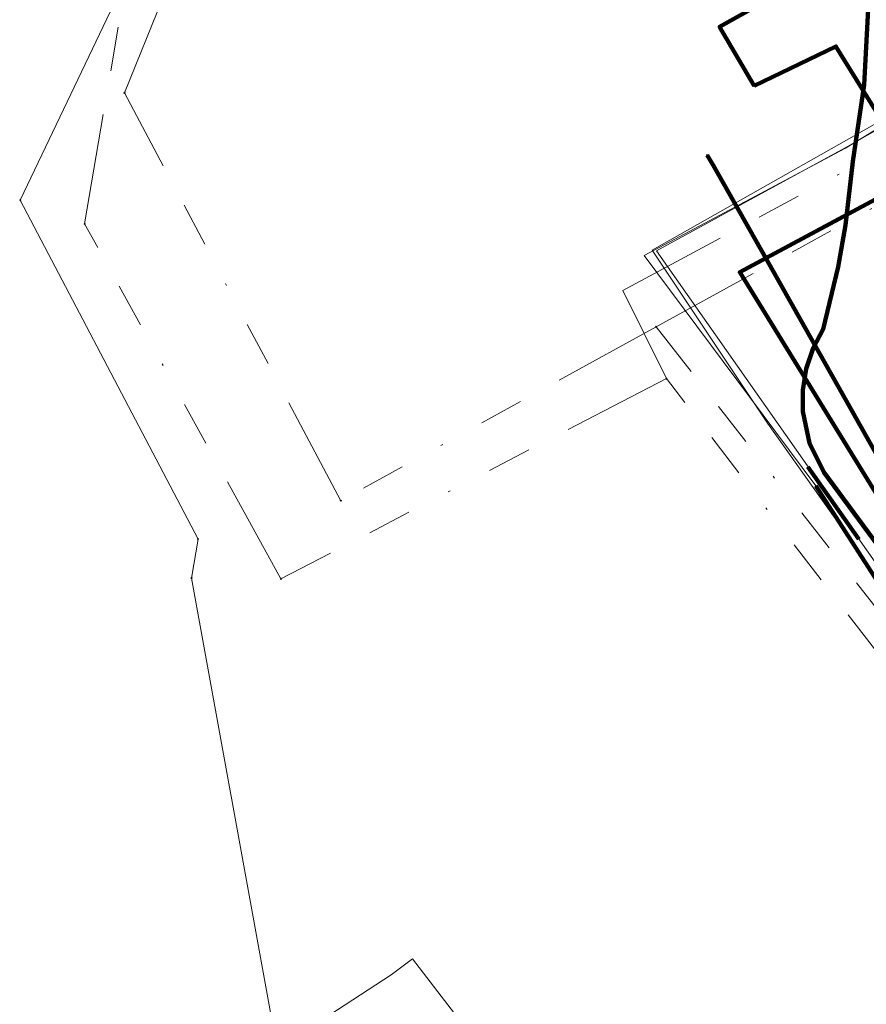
# Model space of a CAD drawing. Header units: metres. Extents: x 242122 to 243107, y 567823 to 568786.
# Tile 68 of 89: x 242257 to 242295, y 568661 to 568706. Entities that reach past the tile are written whole.
import ezdxf
from ezdxf.lldxf.tags import DXFTag

# ---------------------------------------------------------------- set-up
doc = ezdxf.new("R2010")
doc.units = ezdxf.units.M
doc.linetypes.add('RI-OVERIG-SO', pattern=[17, 5, -2, 2, -2, 0, -2, 2, -2])
for name, color, linetype, lineweight in [('B-WE-KL-DATA_COAXKABEL_10_ZIGGO BV-G', 90, 'KL-DATA-SO', 18), ('B-WE-KL-DATA_HULPSTUK_KPN BV-S', 90, 'Continuous', 18), ('B-WE-KL-DATA_KABELBED_KPN BV-G', 90, 'Continuous', 100), ('B-WE-KL-DATA_KABELBED_ZIGGO BV-G', 90, 'Continuous', 100), ('B-WE-KL-DATA_MANTELBUIS_50_ZIGGO BV-G', 90, 'Continuous', 100), ('B-WE-KL-ET_LS_400 V_ENEXIS NETBEHEER BV-G', 190, 'KL-LS-SO', 18), ('B-WE-KL-ET_LS_MANTELBUIS_OVERIG_50_ENEXIS NETBEHEER BV-G', 190, 'Continuous', 100), ('B-WE-KL-GAS_LD_MANTELBUIS_ENEXIS NETBEHEER BV-G', 50, 'Continuous', 100), ('B-WE-KL-GAS_LD_POLYETHYLEEN PE_40_0.1 BAR_ENEXIS NETBEHEER BV-G', 50, 'KL-GAS_LD-SO', 18), ('B-WE-KL-GAS_LD_SLAGVAST PVC_50_0.1 BAR_ENEXIS NETBEHEER BV-G', 50, 'KL-GAS_LD-SO', 18), ('B-WE-KL-WATER_HULPSTUK_WMD DRINKWATER NV-S', 170, 'Continuous', 18), ('B-WE-KL-WATER_POLYVINYLCHLORIDE PVC_110_WMD DRINKWATER NV-G', 170, 'KL-WATER-SO', 18), ('B-WE-KL-WATER_POLYVINYLCHLORIDE PVC_40_WMD DRINKWATER NV-G', 170, 'KL-WATER-SO', 18), ('B-WE-RI-VRIJVERVAL_GEMEENTE TYNAARLO-G', 210, 'RI-OVERIG-SO', 18), ('B-WE-RI-VRIJVERVAL_HULPSTUK_GEMEENTE TYNAARLO-S', 210, 'Continuous', 18)]:
    doc.layers.add(name, color=color, linetype=linetype, lineweight=lineweight)
doc.styles.add('NLCS-ISO', font='NLCS-ISO.ttf')
doc.styles.get("Standard").update_dxf_attribs({"font": 'arial.ttf'})
tags = doc.linetypes.add('KL-DATA-SO', pattern='A,4,-1,[101,NLCS.shx,S=0.5,R=0,X=0,Y=0],-1,4,-1,["D",Standard,S=1,R=0,X=-0.25,Y=-0.5],-1.5', length=12.5).pattern_tags.tags
tags[18] = DXFTag(74, 10)
tags = doc.linetypes.add('KL-GAS_LD-SO', pattern='A,4,-1,[69,NLCS.shx,S=0.5,R=0,X=0,Y=0],-1,4,-1,["L",Standard,S=1,R=0,X=0.25,Y=-0.5],-2', length=13).pattern_tags.tags
tags[18] = DXFTag(74, 10)
tags = doc.linetypes.add('KL-LS-SO', pattern='A,4,-1,[103,NLCS.shx,S=0.75,R=0,X=0,Y=0],-1,4,-1,["L",Standard,S=1,R=0,X=0,Y=-0.5],-2', length=13).pattern_tags.tags
tags[18] = DXFTag(74, 10)
doc.linetypes.add('KL-WATER-SO', pattern='A,7,-0.5,[168,NLCS.shx,S=0.75,R=0,X=0.75,Y=0],-2', length=9.5)

# ---------------------------------------------------------------- blocks, each defined once
blk = doc.blocks.new('SKL-WTB_HULP_OVERIG-SO')
at = {"color": 0, "linetype": 'ByBlock', "lineweight": 18}
for points in [[(-0.14, 0.14), (0.14, -0.14)], [(0.14, 0.14), (-0.14, -0.14)]]:
    blk.add_lwpolyline(points, dxfattribs=at)
at = {"color": 0, "linetype": 'ByBlock', "lineweight": 18, "style": 'NLCS-ISO', "flags": 1}
for tag, p in [('TYPE', (1.5, 0)), ('OMSCHRIJVING', (1.5, -3)), ('LABEL', (1.5, -1.5))]:
    blk.add_attdef(tag, p, '', height=1, dxfattribs=at)
blk = doc.blocks.new('SRI-HULP_OVERIG-SO')
at = {"color": 0, "linetype": 'ByBlock', "lineweight": 18}
for points in [[(-0.14, 0.14), (0.14, -0.14)], [(0.14, 0.14), (-0.14, -0.14)]]:
    blk.add_lwpolyline(points, dxfattribs=at)
at = {"color": 0, "linetype": 'ByBlock', "lineweight": 18, "style": 'NLCS-ISO', "flags": 1}
for tag, p in [('TYPE', (1.5, 0)), ('OMSCHRIJVING', (1.5, -3)), ('LABEL', (1.5, -1.5))]:
    blk.add_attdef(tag, p, '', height=1, dxfattribs=at)

msp = doc.modelspace()

# ---------------------------------------------------------------- linework, layer by layer
at = {"layer": 'B-WE-KL-DATA_COAXKABEL_10_ZIGGO BV-G'}
msp.add_lwpolyline([(242295.138, 568707.19), (242294.884, 568702.619), (242294.372, 568699.157), (242294.287, 568698.199), (242294.179, 568697.244), (242294.047, 568696.291), (242293.891, 568695.343), (242293.712, 568694.398), (242293.51, 568693.458), (242293.285, 568692.523), (242293.037, 568691.594), (242292.793, 568691.172), (242292.585, 568690.731), (242292.412, 568690.276), (242292.277, 568689.807), (242292.181, 568689.329), (242292.124, 568688.845), (242292.106, 568688.358), (242292.128, 568687.871), (242292.189, 568687.388), (242292.289, 568686.911), (242292.428, 568686.443), (242292.604, 568685.989), (242292.816, 568685.55), (242293.064, 568685.13), (242293.344, 568684.732), (242293.656, 568684.357), (242298.226, 568678.139)], dxfattribs=at)
at = {"layer": 'B-WE-KL-DATA_KABELBED_KPN BV-G'}
for points in [[(242289.926, 568702.577), (242288.359, 568705.239), (242293.573, 568708.149)], [(242298.199, 568679.677), (242289.275, 568694.161), (242290.445, 568694.789), (242297.273, 568698.453), (242293.615, 568704.354), (242289.926, 568702.577)], [(242288.074, 568698.989), (242287.795, 568699.443)], [(242305.121, 568668.789), (242305.108, 568668.813), (242290.445, 568694.789), (242288.074, 568698.989)]]:
    msp.add_lwpolyline(points, dxfattribs=at)
at = {"layer": 'B-WE-KL-DATA_KABELBED_ZIGGO BV-G'}
msp.add_lwpolyline([(242295.138, 568707.19), (242294.884, 568702.619), (242294.372, 568699.157), (242294.047, 568696.291), (242293.712, 568694.398), (242293.037, 568691.594), (242292.585, 568690.731), (242292.277, 568689.807), (242292.124, 568688.845), (242292.128, 568687.871), (242292.428, 568686.443), (242293.064, 568685.13), (242298.226, 568678.139), (242302.638, 568672.343), (242302.962, 568671.698), (242303.052, 568671.223), (242303.034, 568670.741), (242300.451, 568665.078)], dxfattribs=at)
at = {"layer": 'B-WE-KL-DATA_MANTELBUIS_50_ZIGGO BV-G'}
msp.add_lwpolyline([(242295.138, 568707.19), (242294.884, 568702.619), (242294.372, 568699.157), (242294.047, 568696.291), (242293.712, 568694.398), (242293.037, 568691.594), (242292.585, 568690.731), (242292.277, 568689.807), (242292.124, 568688.845), (242292.128, 568687.871), (242292.428, 568686.443), (242293.064, 568685.13), (242298.226, 568678.139), (242302.638, 568672.343), (242302.962, 568671.698), (242303.052, 568671.223), (242303.034, 568670.741), (242300.451, 568665.078)], dxfattribs=at)
at = {"layer": 'B-WE-KL-ET_LS_400 V_ENEXIS NETBEHEER BV-G'}
msp.add_lwpolyline([(242306.077, 568666.004), (242295.959, 568679.484), (242292.701, 568684.518), (242284.962, 568694.922), (242294.049, 568699.753), (242300.862, 568703.924), (242299.543, 568706.359)], dxfattribs=at)
at = {"layer": 'B-WE-KL-ET_LS_MANTELBUIS_OVERIG_50_ENEXIS NETBEHEER BV-G'}
msp.add_lwpolyline([(242295.959, 568679.484), (242292.701, 568684.518)], dxfattribs=at)
at = {"layer": 'B-WE-KL-GAS_LD_MANTELBUIS_ENEXIS NETBEHEER BV-G'}
msp.add_lwpolyline([(242292.354, 568685.384), (242294.649, 568682.117)], dxfattribs=at)
at = {"layer": 'B-WE-KL-GAS_LD_POLYETHYLEEN PE_40_0.1 BAR_ENEXIS NETBEHEER BV-G'}
msp.add_lwpolyline([(242267.869, 568658.63), (242269.028, 568659.517), (242273.536, 568662.445), (242274.488, 568663.17), (242277.381, 568659.416), (242277.204, 568658.704)], dxfattribs=at)
at = {"layer": 'B-WE-KL-GAS_LD_SLAGVAST PVC_50_0.1 BAR_ENEXIS NETBEHEER BV-G'}
msp.add_lwpolyline([(242304.476, 568668.129), (242285.51, 568695.126), (242294.037, 568699.775), (242300.884, 568703.652), (242300.347, 568704.645)], dxfattribs=at)
at = {"layer": 'B-WE-KL-WATER_POLYVINYLCHLORIDE PVC_110_WMD DRINKWATER NV-G'}
msp.add_lwpolyline([(242264.196, 568725.826), (242267.368, 568719.583), (242256.782, 568697.411), (242264.808, 568682.114), (242264.508, 568680.359), (242268.088, 568660.751), (242268.81, 568657.655), (242273.595, 568649.63), (242275.663, 568647.543), (242279.137, 568641.099), (242279.191, 568641.009)], dxfattribs=at)
at = {"layer": 'B-WE-KL-WATER_POLYVINYLCHLORIDE PVC_40_WMD DRINKWATER NV-G'}
msp.add_lwpolyline([(242307.132, 568663.964), (242290.531, 568687.354), (242285.319, 568695.162), (242303.075, 568705.213), (242301.503, 568708.114)], dxfattribs=at)
at = {"layer": 'B-WE-RI-VRIJVERVAL_GEMEENTE TYNAARLO-G'}
for points in [[(242261.489, 568702.254), (242267.399, 568716.905)], [(242285.502, 568691.699), (242326.049, 568713.963)], [(242259.688, 568696.347), (242262.277, 568711.546)], [(242285.957, 568689.369), (242283.987, 568693.333), (242307.187, 568705.805)], [(242271.252, 568683.85), (242261.489, 568702.254)], [(242268.555, 568680.318), (242259.688, 568696.347)], [(242285.502, 568691.699), (242271.252, 568683.85)], [(242308.157, 568662.741), (242285.502, 568691.699)], [(242285.957, 568689.369), (242268.555, 568680.318)], [(242307.65, 568661.178), (242285.957, 568689.369)]]:
    msp.add_lwpolyline(points, dxfattribs=at)

# ---------------------------------------------------------------- block references
at = {"layer": 'B-WE-KL-DATA_HULPSTUK_KPN BV-S', "xscale": 0.2, "yscale": 0.2, "zscale": 0.2}
for p in [(242289.926, 568702.577), (242287.795, 568699.443), (242288.073, 568698.989)]:
    msp.add_blockref('SKL-WTB_HULP_OVERIG-SO', p, dxfattribs=at)
at = {"layer": 'B-WE-KL-WATER_HULPSTUK_WMD DRINKWATER NV-S', "xscale": 0.2, "yscale": 0.2, "zscale": 0.2}
for p in [(242256.782, 568697.411), (242264.808, 568682.114), (242264.508, 568680.359)]:
    msp.add_blockref('SKL-WTB_HULP_OVERIG-SO', p, dxfattribs=at)
at = {"layer": 'B-WE-RI-VRIJVERVAL_HULPSTUK_GEMEENTE TYNAARLO-S', "xscale": 0.2, "yscale": 0.2, "zscale": 0.2}
for p in [(242261.489, 568702.254), (242259.688, 568696.347), (242285.502, 568691.699), (242285.957, 568689.369), (242271.252, 568683.85), (242268.555, 568680.318)]:
    msp.add_blockref('SRI-HULP_OVERIG-SO', p, dxfattribs=at)

doc.saveas('drawing.dxf')
